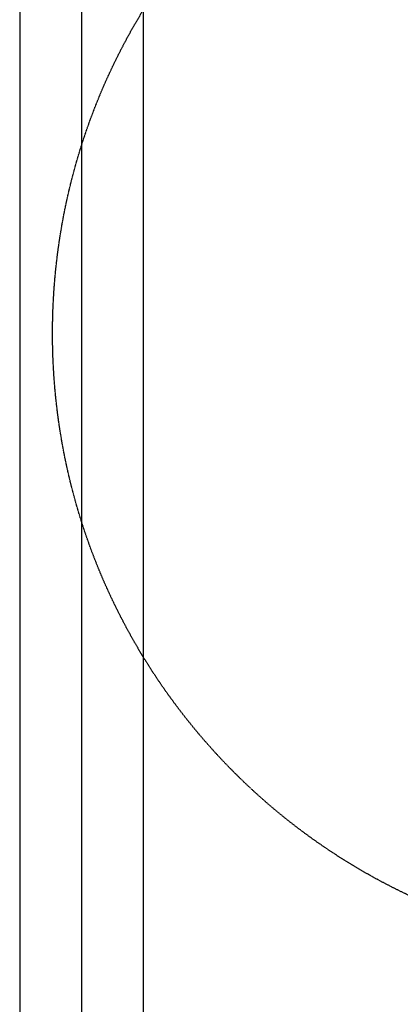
# Model space of a CAD drawing. Header units: inches. Extents: x -4968858 to -265257, y -220693 to 1871410.
# Tile 128 of 225: x -1894797 to -1894576, y 1194774 to 1195347. Entities that reach past the tile are written whole.
import ezdxf

# ---------------------------------------------------------------- set-up
doc = ezdxf.new("R2010")
doc.units = ezdxf.units.IN
doc.header["$MEASUREMENT"] = 0
for name, pattern in [('CENTER', [2, 1.25, -0.25, 0.25, -0.25]), ('CONTINOUS', [0]), ('HIDDEN', [0.375, 0.25, -0.125])]:
    doc.linetypes.add(name, pattern=pattern)
doc.layers.add('GRID', color=8, linetype='Continuous')
doc.layers.add('IPB', color=6, linetype='Continuous')

# ---------------------------------------------------------------- blocks, each defined once
blk = doc.blocks.new('UTCOMBINE')
at = {"color": 6, "linetype": 'CENTER'}
blk.add_line((-707303.92, 45382.89, 0), (-707303.92, 46911.52, 0), dxfattribs=at)
at = {"color": 6}
for p, q in [((-707339.92, 45726.59, 0), (-707339.92, 46828.94, 0)), ((-707303.92, 45220.29, 0), (-707303.92, 46829.58, 0)), ((-707267.92, 45726.59, 0), (-707267.92, 46828.94, 0)), ((-707267.92, 45726.59, 0), (-707267.92, 46828.94, 0)), ((-707267.92, 45726.59, 0), (-707267.92, 46828.94, 0)), ((-707267.92, 45726.59, 0), (-707267.92, 46828.94, 0)), ((-707339.92, 45299.19, 0), (-707339.92, 45726.59, 0)), ((-707267.92, 45299.19, 0), (-707267.92, 45726.59, 0))]:
    blk.add_line(p, q, dxfattribs=at)
at = {"layer": 'IPB', "linetype": 'HIDDEN'}
blk.add_circle((-707648.39, 45795.12, 0), 361.31, dxfattribs=at)
blk = doc.blocks.new('TFMR YARD')
at = {"layer": 'GRID', "color": 1, "rotation": 180}
blk.add_blockref('UTCOMBINE', (-795623.35, 296115.83, 0), dxfattribs=at)

msp = doc.modelspace()

# ---------------------------------------------------------------- block references
at = {"color": 1, "linetype": 'CONTINOUS', "lineweight": 15}
msp.add_blockref('TFMR YARD', (-1806442.03, 944843.99), dxfattribs=at)

doc.saveas('drawing.dxf')
